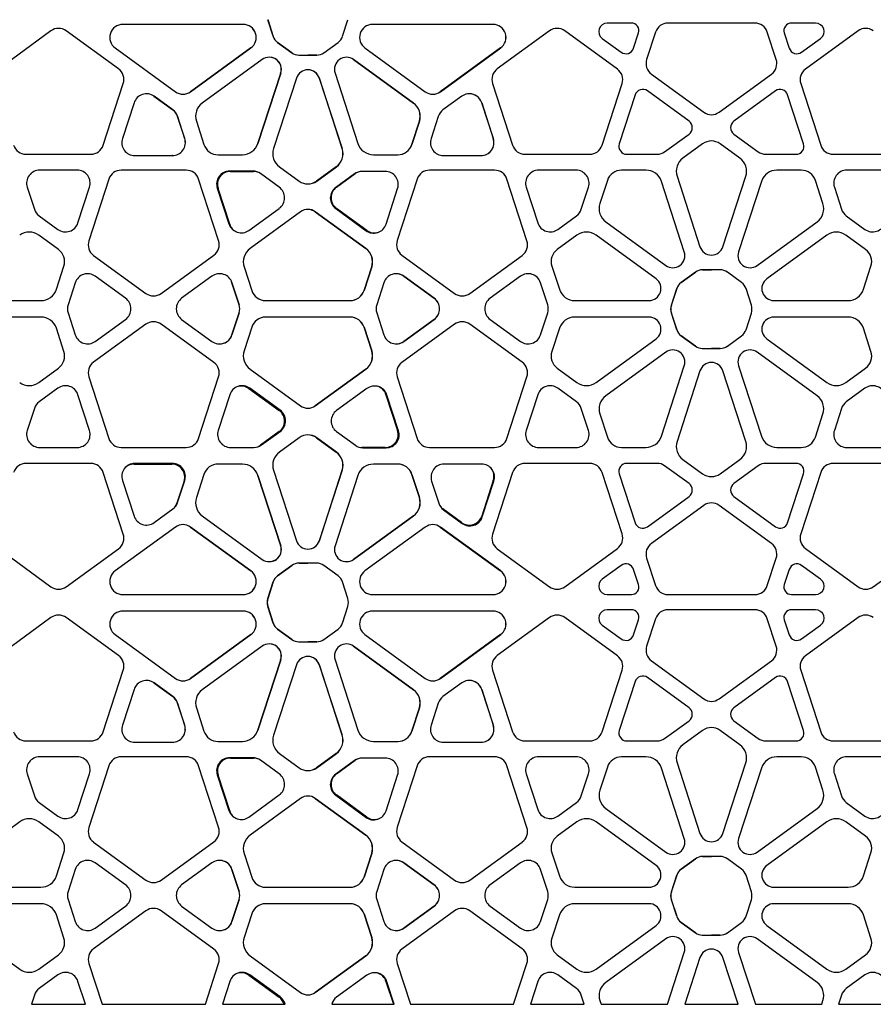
# Model space of a CAD drawing. Header units: millimetres. Extents: x -217 to 5933, y 23 to 4888.
# Tile 4 of 40: x 888 to 1476, y 2752 to 3430. Entities that reach past the tile are written whole.
import ezdxf

# ---------------------------------------------------------------- set-up
doc = ezdxf.new("R2010")
doc.units = ezdxf.units.MM
doc.header["$LTSCALE"] = 15

msp = doc.modelspace()

# ---------------------------------------------------------------- linework, layer by layer
for p, q in [((1041.89, 3426.87), (958.86, 3426.87)), ((1058.73, 3430.28), (1062.51, 3418.63)), ((1062.56, 3418.64), (1058.84, 3430.1)), ((1110.29, 3418.64), (1114.01, 3430.1)), ((1214.05, 3426.87), (1131.02, 3426.87)), ((1309.38, 3427.75), (1292.7, 3427.75)), ((1394.5, 3427.75), (1334.59, 3427.75)), ((1436.39, 3427.75), (1419.71, 3427.75)), ((909.34, 3422.4), (873.11, 3396.08)), ((955.91, 3396.23), (919.88, 3422.4)), ((1252.97, 3422.4), (1216.94, 3396.23)), ((1299.74, 3396.08), (1263.51, 3422.4)), ((1310.94, 3410.48), (1314.34, 3420.94)), ((1326.06, 3421.56), (1319.91, 3402.64)), ((1409.18, 3402.64), (1403.03, 3421.56)), ((1414.76, 3420.94), (1418.15, 3410.48)), ((1465.58, 3422.4), (1429.35, 3396.08)), ((1065.54, 3414.46), (1075.4, 3407.3)), ((1075.46, 3407.3), (1065.6, 3414.46)), ((1097.39, 3407.3), (1107.25, 3414.46)), ((1289.28, 3417.23), (1302.39, 3407.7)), ((1426.7, 3407.7), (1439.81, 3417.23)), ((953.59, 3410.64), (995.17, 3380.43)), ((1047.1, 3410.64), (1005.51, 3380.43)), ((1005.57, 3380.43), (1047.16, 3410.64)), ((1080.31, 3405.71), (1092.49, 3405.71)), ((1092.54, 3405.71), (1086.43, 3405.71)), ((1125.75, 3410.64), (1167.34, 3380.43)), ((1219.26, 3410.64), (1177.68, 3380.43)), ((1177.74, 3380.43), (1219.32, 3410.64)), ((1054.97, 3402.65), (1013.64, 3372.63)), ((1117.88, 3402.65), (1159.21, 3372.63)), ((1159.27, 3372.63), (1117.94, 3402.65)), ((1067.68, 3393.38), (1051.89, 3344.8)), ((1051.95, 3344.8), (1067.74, 3393.38)), ((1105.17, 3393.38), (1120.96, 3344.8)), ((1323.17, 3392.61), (1359.27, 3366.38)), ((1369.82, 3366.38), (1405.92, 3392.61)), ((945.33, 3343.61), (959.17, 3386.2)), ((1078.56, 3389.86), (1062.78, 3341.28)), ((1094.29, 3389.86), (1110.07, 3341.28)), ((1110.13, 3341.28), (1094.35, 3389.86)), ((1213.68, 3386.2), (1227.52, 3343.61)), ((1289.21, 3343.61), (1303, 3386.05)), ((1426.09, 3386.05), (1439.88, 3343.61)), ((979.94, 3377.64), (980.38, 3377.34)), ((1312.01, 3378.33), (1301.04, 3344.56)), ((1349.14, 3360.19), (1320.42, 3381.06)), ((1408.67, 3381.06), (1379.95, 3360.19)), ((1428.05, 3344.56), (1417.08, 3378.33)), ((966.64, 3372.85), (958.65, 3348.28)), ((980.38, 3377.34), (993.31, 3367.95)), ((993.37, 3367.95), (980.44, 3377.34)), ((1192.47, 3377.34), (1179.54, 3367.95)), ((1206.21, 3372.85), (1214.2, 3348.28)), ((1214.26, 3348.28), (1206.27, 3372.85)), ((996.34, 3364.07), (996.56, 3363.47)), ((996.56, 3363.47), (1001.5, 3348.28)), ((1001.56, 3348.28), (996.63, 3363.47)), ((1009.58, 3360.12), (1014.75, 3344.19)), ((1163.27, 3360.12), (1158.1, 3344.19)), ((1158.16, 3344.19), (1163.33, 3360.12)), ((1176.29, 3363.47), (1171.35, 3348.28)), ((1332.31, 3339.13), (1349.14, 3351.35)), ((1379.95, 3351.35), (1396.78, 3339.13)), ((1358.49, 3344.6), (1344.93, 3334.75)), ((1384.16, 3334.75), (1370.6, 3344.6)), ((892.17, 3337.41), (936.8, 3337.41)), ((1024.56, 3337.06), (1041.31, 3337.06)), ((1131.6, 3337.06), (1148.35, 3337.06)), ((1236.05, 3337.41), (1280.68, 3337.41)), ((1306.23, 3337.41), (1327.04, 3337.41)), ((1402.05, 3337.41), (1422.86, 3337.41)), ((1448.41, 3337.41), (1493.04, 3337.41)), ((967.18, 3336.53), (993.03, 3336.53)), ((993.22, 3336.53), (992.97, 3336.53)), ((1179.88, 3336.53), (1205.73, 3336.53)), ((927.41, 3326.45), (901.56, 3326.45)), ((1002.58, 3326.45), (957.79, 3326.45)), ((1048.5, 3325.78), (1032.52, 3325.78)), ((1033.09, 3325.58), (1049.06, 3325.58)), ((1066.69, 3314.68), (1053.77, 3324.07)), ((1066.84, 3328.77), (1080.4, 3318.92)), ((1106.01, 3328.77), (1092.45, 3318.92)), ((1092.51, 3318.92), (1106.07, 3328.77)), ((1118.51, 3323.86), (1105.59, 3314.47)), ((1106.16, 3314.68), (1119.08, 3324.07)), ((1139.76, 3325.58), (1123.79, 3325.58)), ((1215.06, 3326.45), (1170.27, 3326.45)), ((1271.29, 3326.45), (1245.44, 3326.45)), ((1319.4, 3326.45), (1302.65, 3326.45)), ((1426.44, 3326.45), (1409.69, 3326.45)), ((1483.65, 3326.45), (1457.8, 3326.45)), ((949.26, 3320.26), (935.47, 3277.81)), ((1024.87, 3277.91), (1011.11, 3320.26)), ((1161.74, 3320.26), (1147.98, 3277.91)), ((1237.38, 3277.81), (1223.59, 3320.26)), ((1292.84, 3319.33), (1287.67, 3303.4)), ((1345.83, 3270.14), (1330.04, 3318.72)), ((1340.87, 3322.24), (1356.65, 3273.66)), ((1372.44, 3273.66), (1388.22, 3322.24)), ((1399.05, 3318.72), (1383.26, 3270.14)), ((1441.42, 3303.4), (1436.25, 3319.33)), ((893.03, 3314.71), (897.97, 3299.52)), ((927.95, 3290.13), (935.94, 3314.71)), ((1023.99, 3314.04), (1031.98, 3289.46)), ((1032.55, 3289.25), (1024.56, 3313.83)), ((1140.3, 3289.25), (1148.29, 3313.83)), ((1236.91, 3314.71), (1244.9, 3290.13)), ((1274.88, 3299.52), (1279.82, 3314.71)), ((1449.27, 3314.71), (1454.21, 3299.52)), ((1045.78, 3284.97), (1066.69, 3300.16)), ((1081.44, 3297.8), (1046.56, 3272.46)), ((1091.41, 3297.8), (1126.29, 3272.46)), ((1126.35, 3272.46), (1091.48, 3297.8)), ((1105.59, 3299.96), (1126.5, 3284.77)), ((1127.07, 3284.97), (1106.16, 3300.16)), ((901.22, 3295.03), (914.15, 3285.65)), ((1258.7, 3285.65), (1271.63, 3295.03)), ((1291.73, 3290.89), (1333.06, 3260.86)), ((1396.03, 3260.86), (1437.36, 3290.89)), ((1457.46, 3295.03), (1470.39, 3285.65)), ((914.52, 3271.83), (900.97, 3281.68)), ((1271.88, 3281.68), (1258.33, 3271.83)), ((1326.37, 3251.65), (1285.04, 3281.68)), ((1444.05, 3281.68), (1402.72, 3251.65)), ((1470.76, 3271.83), (1457.21, 3281.68)), ((938.73, 3267.78), (974.83, 3241.55)), ((985.38, 3241.55), (1021.61, 3267.88)), ((1151.24, 3267.88), (1187.47, 3241.55)), ((1198.02, 3241.55), (1234.12, 3267.78)), ((913.09, 3244.38), (918.26, 3260.31)), ((1042.45, 3259.81), (1047.71, 3243.64)), ((1130.4, 3259.81), (1125.14, 3243.64)), ((1125.2, 3243.64), (1130.46, 3259.81)), ((1254.59, 3260.31), (1259.76, 3244.38)), ((1353.52, 3256.25), (1343.66, 3249.09)), ((1343.71, 3249.09), (1353.57, 3256.26)), ((1370.61, 3257.85), (1358.43, 3257.85)), ((1358.48, 3257.85), (1364.55, 3257.85)), ((1385.38, 3249.09), (1375.52, 3256.26)), ((1469.33, 3244.38), (1474.5, 3260.31)), ((926.08, 3248.91), (921.15, 3233.72)), ((960.8, 3238.21), (939.89, 3253.4)), ((1020.33, 3253.4), (999.42, 3238.21)), ((1033.65, 3249.96), (1034.07, 3248.91)), ((1034.07, 3248.91), (1039.01, 3233.72)), ((1039.07, 3233.72), (1034.13, 3248.91)), ((1138.78, 3248.91), (1133.84, 3233.72)), ((1152.52, 3253.4), (1173.43, 3238.21)), ((1173.49, 3238.21), (1152.58, 3253.4)), ((1232.96, 3253.4), (1212.05, 3238.21)), ((1251.7, 3233.72), (1246.77, 3248.91)), ((1340.63, 3244.92), (1336.85, 3233.28)), ((1336.96, 3233.45), (1340.68, 3244.92)), ((1392.13, 3233.45), (1388.41, 3244.92)), ((851.36, 3236.64), (902.44, 3236.64)), ((1057.34, 3236.64), (1115.57, 3236.64)), ((1270.41, 3236.64), (1321.49, 3236.64)), ((1407.6, 3236.64), (1458.68, 3236.64)), ((902.44, 3225.26), (851.36, 3225.26)), ((921.15, 3228.18), (926.08, 3212.99)), ((939.89, 3208.5), (960.8, 3223.69)), ((999.42, 3223.69), (1020.33, 3208.5)), ((1039.01, 3228.18), (1034.07, 3212.99)), ((1034.13, 3212.99), (1039.07, 3228.18)), ((1115.57, 3225.26), (1057.34, 3225.26)), ((1133.84, 3228.18), (1138.78, 3212.99)), ((1173.43, 3223.69), (1152.52, 3208.5)), ((1152.58, 3208.5), (1173.49, 3223.69)), ((1212.05, 3223.69), (1232.96, 3208.5)), ((1246.77, 3212.99), (1251.7, 3228.18)), ((1321.49, 3225.26), (1270.41, 3225.26)), ((1336.85, 3228.22), (1340.63, 3216.58)), ((1340.68, 3216.58), (1336.96, 3228.05)), ((1388.41, 3216.58), (1392.13, 3228.05)), ((1458.68, 3225.26), (1407.6, 3225.26)), ((918.26, 3201.59), (913.09, 3217.53)), ((974.83, 3220.35), (938.73, 3194.12)), ((1021.61, 3194.03), (985.38, 3220.35)), ((1047.71, 3218.26), (1042.45, 3202.09)), ((1125.14, 3218.26), (1130.4, 3202.09)), ((1130.46, 3202.09), (1125.2, 3218.26)), ((1187.47, 3220.35), (1151.24, 3194.03)), ((1234.12, 3194.12), (1198.02, 3220.35)), ((1259.76, 3217.53), (1254.59, 3201.59)), ((1474.5, 3201.59), (1469.33, 3217.53)), ((1285.04, 3180.22), (1326.37, 3210.25)), ((1343.66, 3212.41), (1353.52, 3205.25)), ((1353.57, 3205.24), (1343.72, 3212.41)), ((1375.52, 3205.24), (1385.38, 3212.41)), ((1402.72, 3210.25), (1444.05, 3180.22)), ((1358.43, 3203.65), (1370.61, 3203.65)), ((1370.66, 3203.65), (1364.55, 3203.65)), ((1333.06, 3201.04), (1291.73, 3171.01)), ((1437.36, 3171.01), (1396.03, 3201.04)), ((900.97, 3180.22), (914.52, 3190.07)), ((1046.56, 3189.44), (1081.44, 3164.1)), ((1126.29, 3189.44), (1091.41, 3164.1)), ((1091.48, 3164.1), (1126.35, 3189.44)), ((1258.33, 3190.07), (1271.88, 3180.22)), ((1330.04, 3143.18), (1345.83, 3191.76)), ((1356.65, 3188.24), (1340.87, 3139.66)), ((1388.22, 3139.66), (1372.44, 3188.24)), ((1383.26, 3191.76), (1399.05, 3143.18)), ((1457.21, 3180.22), (1470.76, 3190.07)), ((935.47, 3184.09), (949.26, 3141.65)), ((1011.11, 3141.65), (1024.87, 3183.99)), ((1147.98, 3183.99), (1161.74, 3141.65)), ((1223.59, 3141.65), (1237.38, 3184.09)), ((914.15, 3176.26), (901.22, 3166.87)), ((1045.72, 3176.05), (1066.63, 3160.86)), ((1067.32, 3161.06), (1046.41, 3176.25)), ((1127.13, 3176.05), (1106.22, 3160.86)), ((1271.63, 3166.87), (1258.7, 3176.26)), ((1470.39, 3176.26), (1457.46, 3166.87)), ((935.94, 3147.19), (927.95, 3171.77)), ((1032.61, 3171.77), (1024.62, 3147.19)), ((1140.24, 3171.77), (1148.23, 3147.19)), ((1148.92, 3146.98), (1140.93, 3171.56)), ((1244.9, 3171.77), (1236.91, 3147.19)), ((897.97, 3162.38), (893.03, 3147.19)), ((1279.82, 3147.19), (1274.88, 3162.38)), ((1454.21, 3162.38), (1449.27, 3147.19)), ((1287.67, 3158.5), (1292.84, 3142.57)), ((1436.25, 3142.57), (1441.42, 3158.5)), ((1066.63, 3146.34), (1053.71, 3136.95)), ((1054.4, 3137.16), (1067.32, 3146.55)), ((1080.4, 3142.1), (1066.84, 3132.25)), ((1092.45, 3142.1), (1106.01, 3132.25)), ((1106.07, 3132.25), (1092.51, 3142.1)), ((1106.22, 3146.34), (1119.14, 3136.95)), ((901.56, 3135.45), (927.41, 3135.45)), ((957.79, 3135.45), (1002.58, 3135.45)), ((1033.15, 3135.45), (1049.12, 3135.45)), ((1139.7, 3135.45), (1123.73, 3135.45)), ((1124.42, 3135.24), (1140.39, 3135.24)), ((1170.27, 3135.45), (1215.06, 3135.45)), ((1245.44, 3135.45), (1271.29, 3135.45)), ((1302.65, 3135.45), (1319.4, 3135.45)), ((1409.69, 3135.45), (1426.44, 3135.45)), ((1457.8, 3135.45), (1483.65, 3135.45)), ((1344.93, 3127.15), (1358.49, 3117.3)), ((1370.6, 3117.3), (1384.16, 3127.15)), ((936.8, 3124.49), (892.17, 3124.49)), ((966.74, 3123.95), (992.58, 3123.95)), ((993.03, 3124.49), (967.18, 3124.49)), ((1041.31, 3123.96), (1024.56, 3123.96)), ((1148.35, 3123.96), (1131.6, 3123.96)), ((1206.11, 3123.95), (1180.27, 3123.95)), ((1280.68, 3124.49), (1236.05, 3124.49)), ((1327.04, 3124.49), (1306.23, 3124.49)), ((1349.14, 3110.55), (1332.31, 3122.78)), ((1396.78, 3122.78), (1379.95, 3110.55)), ((1422.86, 3124.49), (1402.05, 3124.49)), ((1493.04, 3124.49), (1448.41, 3124.49)), ((959.17, 3075.7), (945.33, 3118.29)), ((1014.75, 3116.83), (1009.58, 3100.9)), ((1051.89, 3116.22), (1067.68, 3067.64)), ((1067.74, 3067.64), (1051.95, 3116.22)), ((1062.78, 3119.74), (1078.56, 3071.16)), ((1110.07, 3119.74), (1094.29, 3071.16)), ((1094.35, 3071.16), (1110.13, 3119.74)), ((1120.96, 3116.22), (1105.17, 3067.64)), ((1158.1, 3116.83), (1163.27, 3100.9)), ((1163.33, 3100.9), (1158.16, 3116.83)), ((1227.52, 3118.29), (1213.68, 3075.7)), ((1303, 3075.85), (1289.21, 3118.29)), ((1301.04, 3117.34), (1312.01, 3083.57)), ((1417.08, 3083.57), (1428.05, 3117.34)), ((1439.88, 3118.29), (1426.09, 3075.85)), ((958.65, 3112.75), (966.64, 3088.17)), ((1001.11, 3112.21), (996.18, 3097.02)), ((996.63, 3097.55), (1001.56, 3112.75)), ((1171.74, 3112.21), (1176.67, 3097.02)), ((1214.2, 3112.75), (1206.21, 3088.17)), ((1206.66, 3087.63), (1214.65, 3112.21)), ((1320.42, 3080.84), (1349.14, 3101.71)), ((1379.95, 3101.71), (1408.67, 3080.84)), ((980.44, 3083.68), (993.37, 3093.07)), ((1192.41, 3083.68), (1179.48, 3093.07)), ((1359.27, 3095.53), (1323.17, 3069.3)), ((1405.92, 3069.3), (1369.82, 3095.53)), ((1013.64, 3088.39), (1054.97, 3058.37)), ((1159.21, 3088.39), (1117.88, 3058.37)), ((1117.94, 3058.37), (1159.27, 3088.39)), ((1179.93, 3092.53), (1192.86, 3083.15)), ((995.17, 3080.59), (953.59, 3050.38)), ((1005.51, 3080.59), (1047.1, 3050.38)), ((1047.16, 3050.38), (1005.57, 3080.59)), ((1167.34, 3080.59), (1125.75, 3050.38)), ((1177.68, 3080.59), (1219.26, 3050.38)), ((1219.32, 3050.38), (1177.74, 3080.59)), ((873.11, 3065.82), (909.34, 3039.5)), ((919.88, 3039.5), (955.91, 3065.67)), ((1216.94, 3065.67), (1252.97, 3039.5)), ((1263.51, 3039.5), (1299.74, 3065.82)), ((1429.35, 3065.82), (1465.58, 3039.5)), ((1476.12, 3039.5), (1512.15, 3065.67)), ((1319.91, 3059.27), (1326.06, 3040.35)), ((1403.03, 3040.35), (1409.18, 3059.27)), ((1075.4, 3054.19), (1065.54, 3047.03)), ((1065.59, 3047.03), (1075.46, 3054.2)), ((1092.49, 3055.79), (1080.31, 3055.79)), ((1080.36, 3055.79), (1086.43, 3055.79)), ((1107.26, 3047.03), (1097.39, 3054.2)), ((1302.39, 3054.2), (1289.28, 3044.67)), ((1439.81, 3044.67), (1426.7, 3054.2)), ((1314.34, 3040.97), (1310.94, 3051.42)), ((1418.15, 3051.42), (1414.76, 3040.97)), ((1062.51, 3042.86), (1058.73, 3031.22)), ((1058.84, 3031.39), (1062.56, 3042.86)), ((1114.01, 3031.39), (1110.29, 3042.86)), ((958.86, 3034.15), (1041.89, 3034.15)), ((1131.02, 3034.15), (1214.05, 3034.15)), ((1292.7, 3034.15), (1309.38, 3034.15)), ((1334.59, 3034.15), (1394.5, 3034.15)), ((1419.71, 3034.15), (1436.39, 3034.15)), ((1058.73, 3026.16), (1062.51, 3014.52)), ((1062.56, 3014.52), (1058.84, 3025.99)), ((1110.29, 3014.52), (1114.01, 3025.99)), ((909.34, 3018.29), (873.11, 2991.97)), ((955.91, 2992.12), (919.88, 3018.29)), ((1041.89, 3022.76), (958.86, 3022.76)), ((1214.05, 3022.76), (1131.02, 3022.76)), ((1252.97, 3018.29), (1216.94, 2992.12)), ((1299.74, 2991.97), (1263.51, 3018.29)), ((1309.38, 3023.64), (1292.7, 3023.64)), ((1394.5, 3023.64), (1334.59, 3023.64)), ((1436.39, 3023.64), (1419.71, 3023.64)), ((1465.58, 3018.29), (1429.35, 2991.97)), ((1289.28, 3013.11), (1302.39, 3003.59)), ((1310.94, 3006.37), (1314.34, 3016.82)), ((1326.06, 3017.44), (1319.91, 2998.52)), ((1409.18, 2998.52), (1403.03, 3017.44)), ((1414.76, 3016.82), (1418.15, 3006.37)), ((1426.7, 3003.59), (1439.81, 3013.11)), ((953.59, 3006.53), (995.17, 2976.32)), ((1047.1, 3006.53), (1005.51, 2976.32)), ((1005.57, 2976.32), (1047.16, 3006.53)), ((1065.54, 3010.35), (1075.4, 3003.19)), ((1075.46, 3003.18), (1065.6, 3010.35)), ((1097.39, 3003.18), (1107.25, 3010.35)), ((1125.75, 3006.53), (1167.34, 2976.32)), ((1219.26, 3006.53), (1177.68, 2976.32)), ((1177.74, 2976.32), (1219.32, 3006.53)), ((1054.97, 2998.54), (1013.64, 2968.52)), ((1080.31, 3001.59), (1092.49, 3001.59)), ((1092.54, 3001.59), (1086.43, 3001.59)), ((1117.88, 2998.54), (1159.21, 2968.52)), ((1159.27, 2968.52), (1117.94, 2998.54)), ((1067.68, 2989.26), (1051.89, 2940.68)), ((1051.95, 2940.68), (1067.74, 2989.26)), ((1078.56, 2985.75), (1062.78, 2937.16)), ((1094.29, 2985.75), (1110.07, 2937.16)), ((1110.13, 2937.16), (1094.35, 2985.75)), ((1105.17, 2989.26), (1120.96, 2940.68)), ((1323.17, 2988.49), (1359.27, 2962.26)), ((1369.82, 2962.26), (1405.92, 2988.49)), ((945.33, 2939.5), (959.17, 2982.09)), ((1213.68, 2982.09), (1227.52, 2939.5)), ((1289.21, 2939.5), (1303, 2981.94)), ((1426.09, 2981.94), (1439.88, 2939.5)), ((980.38, 2973.23), (993.31, 2963.84)), ((993.37, 2963.84), (980.44, 2973.23)), ((1192.47, 2973.23), (1179.54, 2963.84)), ((1312.01, 2974.22), (1301.04, 2940.45)), ((1349.14, 2956.08), (1320.42, 2976.95)), ((1408.67, 2976.95), (1379.95, 2956.08)), ((1428.05, 2940.45), (1417.08, 2974.22)), ((966.64, 2968.74), (958.65, 2944.16)), ((1206.21, 2968.74), (1214.2, 2944.16)), ((1214.26, 2944.16), (1206.27, 2968.74)), ((996.56, 2959.35), (1001.5, 2944.16)), ((1001.56, 2944.16), (996.63, 2959.35)), ((1176.29, 2959.35), (1171.35, 2944.16)), ((1009.58, 2956), (1014.75, 2940.07)), ((1163.27, 2956), (1158.1, 2940.07)), ((1158.16, 2940.07), (1163.33, 2956)), ((1332.31, 2935.01), (1349.14, 2947.24)), ((1379.95, 2947.24), (1396.78, 2935.01)), ((1358.49, 2940.48), (1344.93, 2930.64)), ((1384.16, 2930.64), (1370.6, 2940.48)), ((892.17, 2933.3), (936.8, 2933.3)), ((967.18, 2932.42), (993.03, 2932.42)), ((1024.56, 2932.95), (1041.31, 2932.95)), ((1131.6, 2932.95), (1148.35, 2932.95)), ((1179.88, 2932.42), (1205.73, 2932.42)), ((1236.05, 2933.3), (1280.68, 2933.3)), ((1306.23, 2933.3), (1327.04, 2933.3)), ((1402.05, 2933.3), (1422.86, 2933.3)), ((1448.41, 2933.3), (1493.04, 2933.3)), ((1066.84, 2924.65), (1080.4, 2914.81)), ((1106.01, 2924.65), (1092.45, 2914.81)), ((1092.51, 2914.81), (1106.07, 2924.65)), ((927.41, 2922.34), (901.56, 2922.34)), ((1002.58, 2922.34), (957.79, 2922.34)), ((1048.5, 2921.67), (1032.52, 2921.67)), ((1033.09, 2921.46), (1049.06, 2921.46)), ((1066.69, 2910.57), (1053.77, 2919.95)), ((1118.51, 2919.75), (1105.59, 2910.36)), ((1106.16, 2910.57), (1119.08, 2919.95)), ((1139.76, 2921.46), (1123.79, 2921.46)), ((1215.06, 2922.34), (1170.27, 2922.34)), ((1271.29, 2922.34), (1245.44, 2922.34)), ((1319.4, 2922.34), (1302.65, 2922.34)), ((1340.87, 2918.13), (1356.65, 2869.55)), ((1372.44, 2869.55), (1388.22, 2918.13)), ((1426.44, 2922.34), (1409.69, 2922.34)), ((1483.65, 2922.34), (1457.8, 2922.34)), ((893.03, 2910.6), (897.97, 2895.41)), ((927.95, 2886.02), (935.94, 2910.6)), ((949.26, 2916.14), (935.47, 2873.7)), ((1024.87, 2873.79), (1011.11, 2916.14)), ((1023.99, 2909.92), (1031.98, 2885.34)), ((1032.55, 2885.14), (1024.56, 2909.72)), ((1140.3, 2885.14), (1148.29, 2909.72)), ((1161.74, 2916.14), (1147.98, 2873.79)), ((1237.38, 2873.7), (1223.59, 2916.14)), ((1236.91, 2910.6), (1244.9, 2886.02)), ((1274.88, 2895.41), (1279.82, 2910.6)), ((1292.84, 2915.22), (1287.67, 2899.29)), ((1345.83, 2866.03), (1330.04, 2914.61)), ((1399.05, 2914.61), (1383.26, 2866.03)), ((1441.42, 2899.29), (1436.25, 2915.22)), ((1449.27, 2910.6), (1454.21, 2895.41)), ((901.22, 2890.92), (914.15, 2881.53)), ((1045.78, 2880.86), (1066.69, 2896.05)), ((1081.44, 2893.69), (1046.56, 2868.35)), ((1091.41, 2893.69), (1126.29, 2868.35)), ((1126.35, 2868.35), (1091.48, 2893.69)), ((1105.59, 2895.84), (1126.5, 2880.65)), ((1127.07, 2880.86), (1106.16, 2896.05)), ((1258.7, 2881.53), (1271.63, 2890.92)), ((1457.46, 2890.92), (1470.39, 2881.53)), ((1291.73, 2886.78), (1333.06, 2856.75)), ((1396.03, 2856.75), (1437.36, 2886.78)), ((887.81, 2877.57), (846.48, 2847.54)), ((914.52, 2867.72), (900.97, 2877.57)), ((1271.88, 2877.57), (1258.33, 2867.72)), ((1326.37, 2847.54), (1285.04, 2877.57)), ((1444.05, 2877.57), (1402.72, 2847.54)), ((1470.76, 2867.72), (1457.21, 2877.57)), ((938.73, 2863.67), (974.83, 2837.44)), ((985.38, 2837.44), (1021.61, 2863.76)), ((1151.24, 2863.76), (1187.47, 2837.44)), ((1198.02, 2837.44), (1234.12, 2863.67)), ((913.09, 2840.26), (918.26, 2856.19)), ((1042.45, 2855.7), (1047.71, 2839.53)), ((1130.4, 2855.7), (1125.14, 2839.53)), ((1125.2, 2839.53), (1130.46, 2855.7)), ((1254.59, 2856.19), (1259.76, 2840.26)), ((1469.33, 2840.26), (1474.5, 2856.19)), ((960.8, 2834.1), (939.89, 2849.29)), ((1020.33, 2849.29), (999.42, 2834.1)), ((1152.52, 2849.29), (1173.43, 2834.1)), ((1173.49, 2834.1), (1152.58, 2849.29)), ((1232.96, 2849.29), (1212.05, 2834.1)), ((1353.52, 2852.14), (1343.66, 2844.98)), ((1343.71, 2844.98), (1353.57, 2852.14)), ((1370.61, 2853.73), (1358.43, 2853.73)), ((1358.48, 2853.73), (1364.55, 2853.73)), ((1385.38, 2844.98), (1375.52, 2852.14)), ((926.08, 2844.8), (921.15, 2829.61)), ((1034.07, 2844.8), (1039.01, 2829.61)), ((1039.07, 2829.61), (1034.13, 2844.8)), ((1138.78, 2844.8), (1133.84, 2829.61)), ((1251.7, 2829.61), (1246.77, 2844.8)), ((1340.63, 2840.81), (1336.85, 2829.16)), ((1336.96, 2829.34), (1340.68, 2840.81)), ((1392.13, 2829.34), (1388.41, 2840.81)), ((851.36, 2832.53), (902.44, 2832.53)), ((1057.34, 2832.53), (1115.57, 2832.53)), ((1270.41, 2832.53), (1321.49, 2832.53)), ((1407.6, 2832.53), (1458.68, 2832.53)), ((921.15, 2824.07), (926.08, 2808.88)), ((1039.01, 2824.07), (1034.07, 2808.88)), ((1034.13, 2808.88), (1039.07, 2824.07)), ((1133.84, 2824.07), (1138.78, 2808.88)), ((1246.77, 2808.88), (1251.7, 2824.07)), ((1336.85, 2824.11), (1340.63, 2812.47)), ((1340.68, 2812.47), (1336.96, 2823.94)), ((1388.41, 2812.47), (1392.13, 2823.94)), ((902.44, 2821.15), (851.36, 2821.15)), ((974.83, 2816.23), (938.73, 2790)), ((939.89, 2804.39), (960.8, 2819.58)), ((1021.61, 2789.91), (985.38, 2816.23)), ((999.42, 2819.58), (1020.33, 2804.39)), ((1115.57, 2821.15), (1057.34, 2821.15)), ((1187.47, 2816.23), (1151.24, 2789.91)), ((1173.43, 2819.58), (1152.52, 2804.39)), ((1152.58, 2804.39), (1173.49, 2819.58)), ((1234.12, 2790), (1198.02, 2816.23)), ((1212.05, 2819.58), (1232.96, 2804.39)), ((1321.49, 2821.15), (1270.41, 2821.15)), ((1458.68, 2821.15), (1407.6, 2821.15)), ((918.26, 2797.48), (913.09, 2813.41)), ((1047.71, 2814.15), (1042.45, 2797.98)), ((1125.14, 2814.15), (1130.4, 2797.98)), ((1130.46, 2797.98), (1125.2, 2814.15)), ((1259.76, 2813.41), (1254.59, 2797.48)), ((1343.66, 2808.29), (1353.52, 2801.14)), ((1353.57, 2801.13), (1343.72, 2808.3)), ((1375.52, 2801.13), (1385.38, 2808.3)), ((1474.5, 2797.48), (1469.33, 2813.41)), ((846.48, 2806.14), (887.81, 2776.11)), ((1285.04, 2776.11), (1326.37, 2806.14)), ((1402.72, 2806.14), (1444.05, 2776.11)), ((1333.06, 2796.92), (1291.73, 2766.9)), ((1358.43, 2799.54), (1370.61, 2799.54)), ((1370.66, 2799.54), (1364.55, 2799.54)), ((1437.36, 2766.9), (1396.03, 2796.92)), ((1334.2, 2751.87), (1345.83, 2787.65)), ((1383.26, 2787.65), (1394.89, 2751.87)), ((900.97, 2776.11), (914.52, 2785.96)), ((1046.56, 2785.33), (1081.44, 2759.99)), ((1126.29, 2785.33), (1091.41, 2759.99)), ((1091.48, 2759.99), (1126.35, 2785.33)), ((1258.33, 2785.96), (1271.88, 2776.11)), ((1356.65, 2784.13), (1346.17, 2751.87)), ((1382.92, 2751.87), (1372.44, 2784.13)), ((1457.21, 2776.11), (1470.76, 2785.96)), ((935.47, 2779.97), (944.6, 2751.87)), ((1015.77, 2751.87), (1024.87, 2779.88)), ((1147.98, 2779.88), (1157.08, 2751.87)), ((1228.25, 2751.87), (1237.38, 2779.97)), ((914.15, 2772.14), (901.22, 2762.75)), ((933.08, 2751.87), (927.95, 2767.66)), ((1032.61, 2767.66), (1027.48, 2751.87)), ((1045.72, 2771.94), (1066.63, 2756.75)), ((1067.32, 2756.95), (1046.41, 2772.14)), ((1127.13, 2771.94), (1106.22, 2756.75)), ((1140.24, 2767.66), (1145.37, 2751.87)), ((1146, 2751.87), (1140.93, 2767.45)), ((1244.9, 2767.66), (1239.77, 2751.87)), ((1271.63, 2762.75), (1258.7, 2772.14)), ((1470.39, 2772.14), (1457.46, 2762.75)), ((897.97, 2758.27), (895.89, 2751.87)), ((1276.96, 2751.87), (1274.88, 2758.27)), ((1287.67, 2754.39), (1288.49, 2751.87)), ((1440.6, 2751.87), (1441.42, 2754.39)), ((1454.21, 2758.27), (1452.13, 2751.87)), ((895.89, 2751.87), (933.08, 2751.87)), ((944.6, 2751.87), (1015.77, 2751.87)), ((1027.48, 2751.87), (1070.75, 2751.87)), ((1102.84, 2751.87), (1146, 2751.87)), ((1157.08, 2751.87), (1228.25, 2751.87)), ((1239.77, 2751.87), (1276.96, 2751.87)), ((1288.49, 2751.87), (1334.2, 2751.87)), ((1346.17, 2751.87), (1382.92, 2751.87)), ((1394.89, 2751.87), (1440.6, 2751.87)), ((1452.13, 2751.87), (1489.32, 2751.87))]:
    msp.add_line(p, q)
at = {"flags": 128}
msp.add_lwpolyline([(1001.5, 3348.28), (1001.89, 3346.44), (1001.93, 3345)], dxfattribs=at)
for centre, radius, start, end in [((958.86, 3417.9), 8.97, 90, 234), ((1041.83, 3417.9), 8.97, 306, 90), ((1041.89, 3417.9), 8.97, 306, 90), ((1131.02, 3417.9), 8.97, 90, 234), ((1213.99, 3417.9), 8.97, 306, 90), ((1214.05, 3417.9), 8.97, 306, 90), ((1292.7, 3421.94), 5.82, 90, 234), ((1309.38, 3422.55), 5.21, 342, 90), ((1334.59, 3418.78), 8.97, 90, 162), ((1394.5, 3418.78), 8.97, 18, 90), ((1419.71, 3422.55), 5.21, 90, 198), ((1436.39, 3421.94), 5.82, 306, 90), ((914.61, 3415.15), 8.97, 54, 126), ((1070.44, 3421.21), 8.34, 197.988, 234.00746), ((1102.35, 3421.21), 8.34, 305.99254, 342.01672), ((1258.24, 3415.15), 8.97, 54, 126), ((1470.85, 3415.15), 8.97, 54, 126), ((1080.31, 3414.05), 8.34, 233.98892, 270), ((1080.36, 3414.05), 8.34, 234.0316, 268.59252), ((1092.49, 3414.05), 8.34, 270, 305.9684), ((1305.65, 3412.2), 5.56, 234, 342), ((1423.44, 3412.2), 5.56, 198, 306), ((1059.85, 3395.94), 8.3, 342, 126), ((1059.78, 3395.94), 8.3, 342, 89.79157), ((1113.07, 3395.94), 8.3, 54, 198), ((1113.01, 3395.94), 8.3, 54, 89.7917), ((1328.44, 3399.86), 8.97, 162, 234), ((1400.65, 3399.86), 8.97, 306, 18), ((950.63, 3388.97), 8.97, 342, 54), ((1086.46, 3387.29), 8.3, 18, 162), ((1086.39, 3387.29), 8.3, 18, 89.79167), ((1222.22, 3388.97), 8.97, 126, 198), ((1294.47, 3388.82), 8.97, 342, 54), ((1434.62, 3388.82), 8.97, 126, 198), ((975.17, 3370.08), 8.97, 54, 162), ((1000.37, 3387.59), 8.85, 234, 306), ((1000.31, 3387.59), 8.85, 270.19555, 306), ((1172.54, 3387.59), 8.85, 234, 306), ((1172.48, 3387.59), 8.85, 270.16486, 306), ((1197.74, 3370.08), 8.97, 18, 126), ((1197.68, 3370.08), 8.97, 18, 89.80717), ((1317.21, 3376.64), 5.46, 54, 162), ((1411.88, 3376.64), 5.46, 18, 126), ((1020.22, 3363.57), 11.19, 126, 198), ((1152.63, 3363.57), 11.19, 342, 54), ((1152.69, 3363.57), 11.19, 342, 54), ((988.03, 3360.69), 8.97, 34.59013, 54), ((988.09, 3360.69), 8.97, 18, 54), ((1184.82, 3360.69), 8.97, 126, 162), ((1364.55, 3373.63), 8.97, 234, 306), ((1345.93, 3355.77), 5.46, 306, 54), ((1383.16, 3355.77), 5.46, 126, 234), ((967.18, 3345.5), 8.97, 162, 270), ((993.03, 3345.5), 8.97, 270, 18), ((1024.56, 3347.37), 10.31, 198, 270), ((1041.25, 3348.25), 11.19, 270, 342), ((1041.31, 3348.25), 11.19, 270, 342), ((1131.6, 3348.25), 11.19, 198, 270), ((1148.29, 3347.37), 10.31, 270, 342), ((1148.35, 3347.37), 10.31, 270, 342), ((1179.88, 3345.5), 8.97, 162, 270), ((1205.67, 3345.5), 8.97, 270, 18), ((1205.73, 3345.5), 8.97, 270, 18), ((1306.23, 3342.87), 5.46, 162, 270), ((1364.55, 3336.26), 10.31, 54, 126), ((1422.86, 3342.87), 5.46, 270, 18), ((892.17, 3346.38), 8.97, 198, 270), ((936.8, 3346.38), 8.97, 270, 342), ((1073.42, 3337.82), 11.19, 162, 234), ((1099.43, 3337.82), 11.19, 306, 18), ((1099.49, 3337.82), 11.19, 306, 18), ((1236.05, 3346.38), 8.97, 198, 270), ((1280.68, 3346.38), 8.97, 270, 342), ((1327.04, 3346.38), 8.97, 270, 306), ((1402.05, 3346.38), 8.97, 234, 270), ((1448.41, 3346.38), 8.97, 198, 270), ((1351.51, 3325.7), 11.19, 126, 198), ((1377.58, 3325.7), 11.19, 342, 54), ((901.56, 3317.48), 8.97, 90, 198), ((927.41, 3317.48), 8.97, 342, 90), ((957.79, 3317.48), 8.97, 90, 162), ((1002.58, 3317.48), 8.97, 18, 90), ((1032.52, 3316.81), 8.97, 90, 198), ((1033.09, 3316.6), 8.97, 90, 198), ((1048.5, 3316.81), 8.97, 54, 90), ((1049.06, 3316.6), 8.97, 72.16179, 90), ((1123.79, 3316.6), 8.97, 90, 126), ((1124.35, 3316.81), 8.97, 111.69889, 126), ((1139.76, 3316.6), 8.97, 342, 90), ((1170.27, 3317.48), 8.97, 90, 162), ((1215.06, 3317.48), 8.97, 18, 90), ((1245.44, 3317.48), 8.97, 90, 198), ((1271.29, 3317.48), 8.97, 342, 90), ((1302.65, 3316.15), 10.31, 90, 162), ((1319.4, 3315.26), 11.19, 18, 90), ((1409.69, 3315.26), 11.19, 90, 162), ((1426.44, 3316.15), 10.31, 18, 90), ((1457.8, 3317.48), 8.97, 90, 198), ((1086.46, 3327.26), 10.31, 234, 306), ((1086.39, 3327.26), 10.31, 270.23394, 306), ((1061.42, 3307.42), 8.97, 306, 54), ((1110.86, 3307.22), 8.97, 126, 234), ((1111.43, 3307.42), 8.97, 126, 234), ((1298.31, 3299.94), 11.19, 162, 234), ((1430.78, 3299.94), 11.19, 306, 18), ((906.5, 3302.29), 8.97, 198, 234), ((1086.46, 3290.89), 8.54, 54, 126), ((1086.39, 3290.89), 8.54, 54, 89.8548), ((1266.35, 3302.29), 8.97, 306, 342), ((1462.74, 3302.29), 8.97, 198, 234), ((919.42, 3292.9), 8.97, 234, 342), ((1040.51, 3292.23), 8.97, 198, 306), ((1253.43, 3292.9), 8.97, 198, 306), ((1475.66, 3292.9), 8.97, 234, 342), ((894.39, 3272.62), 11.19, 54, 126), ((1041.08, 3292.03), 8.97, 198, 248.30107), ((1131.77, 3292.03), 8.97, 234, 342), ((1132.34, 3292.23), 8.97, 234, 287.83821), ((1278.46, 3272.62), 11.19, 54, 126), ((1450.63, 3272.62), 11.19, 54, 126), ((944, 3275.04), 8.97, 162, 234), ((1016.34, 3275.13), 8.97, 306, 18), ((1156.51, 3275.13), 8.97, 162, 234), ((1228.85, 3275.04), 8.97, 306, 18), ((908.46, 3263.49), 10.31, 342, 54), ((1053.21, 3263.31), 11.31, 126, 198), ((1119.64, 3263.31), 11.31, 342, 54), ((1119.7, 3263.31), 11.31, 342, 54), ((1264.39, 3263.49), 10.31, 126, 198), ((1337.93, 3267.58), 8.3, 234, 18), ((1364.55, 3276.22), 8.3, 198, 342), ((1391.16, 3267.58), 8.3, 162, 306), ((1464.7, 3263.49), 10.31, 342, 54), ((1358.43, 3249.5), 8.34, 90, 125.99312), ((1358.48, 3249.5), 8.34, 90, 125.9684), ((1370.61, 3249.5), 8.34, 54.0316, 90), ((934.61, 3246.14), 8.97, 54, 162), ((1025.6, 3246.14), 8.97, 18, 126), ((1147.31, 3246.14), 8.97, 54, 162), ((1147.25, 3246.14), 8.97, 54, 89.79057), ((1238.24, 3246.14), 8.97, 18, 126), ((1321.49, 3244.94), 8.3, 270, 54), ((1348.56, 3242.34), 8.34, 125.98805, 162.00474), ((1380.47, 3242.34), 8.35, 17.99054, 54.01195), ((1407.6, 3244.94), 8.3, 126, 270), ((902.44, 3247.83), 11.19, 270, 342), ((1057.34, 3246.77), 10.13, 198, 270), ((1115.51, 3246.77), 10.13, 270, 342), ((1115.57, 3246.77), 10.13, 270, 342), ((1270.41, 3247.83), 11.19, 198, 270), ((1458.68, 3247.83), 11.19, 270, 342), ((955.52, 3230.95), 8.97, 306, 54), ((980.11, 3248.81), 8.97, 234, 306), ((1004.69, 3230.95), 8.97, 126, 234), ((1168.16, 3230.95), 8.97, 306, 54), ((1168.22, 3230.95), 8.97, 306, 54), ((1192.74, 3248.81), 8.97, 234, 306), ((1217.33, 3230.95), 8.97, 126, 234), ((929.68, 3230.95), 8.97, 162, 198), ((1030.47, 3230.95), 8.97, 342, 18), ((1030.53, 3230.95), 8.97, 342, 18), ((1142.38, 3230.95), 8.97, 162, 198), ((1243.17, 3230.95), 8.97, 342, 18), ((1343.61, 3230.75), 7.22, 159.51311, 200.48689), ((1346.96, 3230.75), 10.36, 164.891, 195.109), ((1382.13, 3230.75), 10.36, 344.891, 15.109), ((902.44, 3214.07), 11.19, 18, 90), ((980.11, 3213.09), 8.97, 54, 126), ((1057.34, 3215.13), 10.13, 90, 162), ((1115.51, 3215.13), 10.13, 18, 90), ((1115.57, 3215.13), 10.13, 18, 90), ((1192.74, 3213.09), 8.97, 54, 126), ((1270.41, 3214.07), 11.19, 90, 162), ((1321.49, 3216.96), 8.3, 306, 90), ((1407.6, 3216.96), 8.3, 90, 234), ((1458.68, 3214.07), 11.19, 18, 90), ((1348.56, 3219.16), 8.34, 197.988, 234.00746), ((1380.47, 3219.16), 8.34, 305.99254, 342.01672), ((934.61, 3215.76), 8.97, 198, 306), ((1025.6, 3215.76), 8.97, 234, 342), ((1025.54, 3215.76), 8.97, 270.24569, 342), ((1147.31, 3215.76), 8.97, 198, 306), ((1147.25, 3215.76), 8.97, 270.21912, 306), ((1238.24, 3215.76), 8.97, 234, 342), ((908.46, 3198.41), 10.31, 306, 18), ((1053.21, 3198.59), 11.31, 162, 234), ((1119.64, 3198.59), 11.31, 306, 18), ((1119.7, 3198.59), 11.31, 306, 18), ((1264.39, 3198.41), 10.31, 162, 234), ((1337.93, 3194.32), 8.3, 342, 126), ((1358.43, 3212), 8.34, 233.98892, 270), ((1358.48, 3212), 8.34, 234.0316, 268.58437), ((1370.61, 3212), 8.34, 270, 305.9684), ((1391.16, 3194.32), 8.3, 54, 198), ((1464.7, 3198.41), 10.31, 306, 18), ((944, 3186.86), 8.97, 126, 198), ((1016.34, 3186.77), 8.97, 342, 54), ((1156.51, 3186.77), 8.97, 126, 198), ((1228.85, 3186.86), 8.97, 342, 54), ((1364.55, 3185.68), 8.3, 18, 162), ((894.39, 3189.28), 11.19, 234, 306), ((919.42, 3169), 8.97, 18, 126), ((1041.14, 3169), 8.97, 54, 162), ((1040.45, 3168.79), 8.97, 54, 104.21666), ((1132.4, 3168.79), 8.97, 18, 126), ((1131.71, 3169), 8.97, 18, 71.18917), ((1253.43, 3169), 8.97, 54, 162), ((1278.46, 3189.28), 11.19, 234, 306), ((1450.63, 3189.28), 11.19, 234, 306), ((1475.66, 3169), 8.97, 18, 126), ((1298.31, 3161.96), 11.19, 126, 198), ((1430.78, 3161.96), 11.19, 342, 54), ((906.5, 3159.61), 8.97, 126, 162), ((1061.36, 3153.6), 8.97, 306, 54), ((1062.05, 3153.8), 8.97, 306, 54), ((1086.46, 3171.01), 8.54, 234, 306), ((1086.39, 3171.01), 8.54, 270.20249, 306), ((1111.49, 3153.6), 8.97, 126, 234), ((1266.35, 3159.61), 8.97, 18, 54), ((1462.74, 3159.61), 8.97, 126, 162), ((901.56, 3144.42), 8.97, 162, 270), ((927.41, 3144.42), 8.97, 270, 18), ((1033.15, 3144.42), 8.97, 162, 270), ((1139.7, 3144.42), 8.97, 270, 18), ((1245.44, 3144.42), 8.97, 162, 270), ((1271.29, 3144.42), 8.97, 270, 18), ((1457.8, 3144.42), 8.97, 162, 270), ((957.79, 3144.42), 8.97, 198, 270), ((1002.58, 3144.42), 8.97, 270, 342), ((1086.46, 3133.76), 10.31, 54, 126), ((1086.39, 3133.76), 10.31, 54, 89.81818), ((1140.39, 3144.21), 8.97, 270, 18), ((1170.27, 3144.42), 8.97, 198, 270), ((1215.06, 3144.42), 8.97, 270, 342), ((1302.65, 3145.76), 10.31, 198, 270), ((1319.4, 3146.64), 11.19, 270, 342), ((1409.69, 3146.64), 11.19, 198, 270), ((1426.44, 3145.76), 10.31, 270, 342), ((1049.12, 3144.42), 8.97, 270, 306), ((1048.43, 3144.21), 8.97, 288.81083, 306), ((1124.42, 3144.21), 8.97, 234, 270), ((1123.73, 3144.42), 8.97, 255.78333, 270), ((1351.51, 3136.2), 11.19, 162, 234), ((1377.58, 3136.2), 11.19, 306, 18), ((1073.42, 3123.2), 11.19, 126, 198), ((1099.43, 3123.2), 11.19, 342, 54), ((1099.49, 3123.2), 11.19, 342, 54), ((892.17, 3115.52), 8.97, 90, 162), ((936.8, 3115.52), 8.97, 18, 90), ((967.18, 3115.52), 8.97, 90, 198), ((966.74, 3114.98), 8.97, 90, 137.76038), ((992.58, 3114.98), 8.97, 342, 90), ((993.03, 3115.52), 8.97, 342, 90), ((1024.56, 3113.65), 10.31, 90, 162), ((1041.25, 3112.77), 11.19, 18, 90), ((1041.31, 3112.77), 11.19, 18, 90), ((1131.6, 3112.77), 11.19, 90, 162), ((1148.29, 3113.65), 10.31, 18, 90), ((1148.35, 3113.65), 10.31, 18, 90), ((1180.27, 3114.98), 8.97, 90, 198), ((1206.11, 3114.98), 8.97, 342, 90), ((1205.67, 3115.52), 8.97, 342, 37.77611), ((1236.05, 3115.52), 8.97, 90, 162), ((1280.68, 3115.52), 8.97, 18, 90), ((1306.23, 3119.03), 5.46, 90, 198), ((1327.04, 3115.52), 8.97, 54, 90), ((1402.05, 3115.52), 8.97, 90, 126), ((1422.86, 3119.03), 5.46, 342, 90), ((1448.41, 3115.52), 8.97, 90, 162), ((1364.55, 3125.64), 10.31, 234, 306), ((1345.93, 3106.13), 5.46, 306, 54), ((1383.16, 3106.13), 5.46, 126, 234), ((1020.22, 3097.45), 11.19, 162, 234), ((1152.63, 3097.45), 11.19, 306, 18), ((1152.69, 3097.45), 11.19, 306, 18), ((988.09, 3100.33), 8.97, 306, 342), ((987.64, 3099.79), 8.97, 322.22384, 342), ((1185.21, 3099.79), 8.97, 198, 234), ((1184.76, 3100.33), 8.97, 222.23949, 234), ((1364.55, 3088.27), 8.97, 54, 126), ((975.17, 3090.94), 8.97, 198, 306), ((1197.68, 3090.94), 8.97, 234, 342), ((1198.13, 3090.4), 8.97, 234, 342), ((1000.37, 3073.43), 8.85, 54, 126), ((1000.31, 3073.43), 8.85, 54, 89.7509), ((1172.54, 3073.43), 8.85, 54, 126), ((1172.48, 3073.43), 8.85, 54, 89.79792), ((1317.21, 3085.26), 5.46, 198, 306), ((1411.88, 3085.26), 5.46, 234, 342), ((950.63, 3072.93), 8.97, 306, 18), ((1222.22, 3072.93), 8.97, 162, 234), ((1294.47, 3073.08), 8.97, 306, 18), ((1434.62, 3073.08), 8.97, 162, 234), ((1059.85, 3065.08), 8.3, 234, 18), ((1059.78, 3065.08), 8.3, 270.22561, 18), ((1086.46, 3073.73), 8.3, 198, 342), ((1086.39, 3073.73), 8.3, 270.22691, 342), ((1113.07, 3065.08), 8.3, 162, 306), ((1328.44, 3062.04), 8.97, 126, 198), ((1400.65, 3062.04), 8.97, 342, 54), ((1080.31, 3047.44), 8.34, 90, 125.99312), ((1080.36, 3047.44), 8.34, 90, 125.9684), ((1092.49, 3047.44), 8.34, 54.0316, 90), ((1113.01, 3065.08), 8.3, 270.22562, 306), ((1305.65, 3049.7), 5.56, 18, 126), ((1423.44, 3049.7), 5.56, 54, 162), ((958.86, 3043.12), 8.97, 126, 270), ((1041.83, 3043.12), 8.97, 270, 54), ((1041.89, 3043.12), 8.97, 270, 54), ((1070.44, 3040.28), 8.34, 125.98805, 162.00474), ((1102.35, 3040.28), 8.35, 17.99054, 54.01195), ((1131.02, 3043.12), 8.97, 126, 270), ((1213.99, 3043.12), 8.97, 270, 54), ((1214.05, 3043.12), 8.97, 270, 54), ((914.61, 3046.76), 8.97, 234, 306), ((1258.24, 3046.76), 8.97, 234, 306), ((1292.7, 3039.97), 5.82, 126, 270), ((1309.38, 3039.36), 5.21, 270, 18), ((1334.59, 3043.12), 8.97, 198, 270), ((1394.5, 3043.12), 8.97, 270, 342), ((1419.71, 3039.36), 5.21, 162, 270), ((1436.39, 3039.97), 5.82, 270, 54), ((1470.85, 3046.76), 8.97, 234, 306), ((1065.49, 3028.69), 7.22, 159.51311, 200.48689), ((1068.84, 3028.69), 10.36, 164.891, 195.109), ((1104.01, 3028.69), 10.36, 344.891, 15.109), ((914.61, 3011.03), 8.97, 54, 126), ((958.86, 3013.79), 8.97, 90, 234), ((1041.83, 3013.79), 8.97, 306, 90), ((1041.89, 3013.79), 8.97, 306, 90), ((1131.02, 3013.79), 8.97, 90, 234), ((1213.99, 3013.79), 8.97, 306, 90), ((1214.05, 3013.79), 8.97, 306, 90), ((1258.24, 3011.03), 8.97, 54, 126), ((1292.7, 3017.82), 5.82, 90, 234), ((1309.38, 3018.43), 5.21, 342, 90), ((1334.59, 3014.67), 8.97, 90, 162), ((1394.5, 3014.67), 8.97, 18, 90), ((1419.71, 3018.43), 5.21, 90, 198), ((1436.39, 3017.82), 5.82, 306, 90), ((1470.85, 3011.03), 8.97, 54, 126), ((1070.44, 3017.1), 8.34, 197.988, 234.00746), ((1070.5, 3017.1), 8.34, 197.98328, 234.00746), ((1102.35, 3017.1), 8.34, 305.99254, 342.01672), ((1305.65, 3008.09), 5.56, 234, 342), ((1423.44, 3008.09), 5.56, 198, 306), ((1059.85, 2991.83), 8.3, 342, 126), ((1059.78, 2991.83), 8.3, 342, 89.79157), ((1080.31, 3009.94), 8.34, 233.98892, 270), ((1080.36, 3009.94), 8.34, 234.0316, 268.62193), ((1092.49, 3009.94), 8.34, 270, 305.9684), ((1113.07, 2991.83), 8.3, 54, 198), ((1113.01, 2991.83), 8.3, 54, 89.79656), ((1328.44, 2995.75), 8.97, 162, 234), ((1400.65, 2995.75), 8.97, 306, 18), ((950.63, 2984.86), 8.97, 342, 54), ((1086.46, 2983.18), 8.3, 18, 162), ((1086.39, 2983.18), 8.3, 18, 89.78704), ((1222.22, 2984.86), 8.97, 126, 198), ((1294.47, 2984.71), 8.97, 342, 54), ((1434.62, 2984.71), 8.97, 126, 198), ((1317.21, 2972.53), 5.46, 54, 162), ((1411.88, 2972.53), 5.46, 18, 126), ((975.17, 2965.97), 8.97, 54, 162), ((975.11, 2965.97), 8.97, 54, 89.80724), ((1000.37, 2983.48), 8.85, 234, 306), ((1000.31, 2983.48), 8.85, 270.19542, 306), ((1172.54, 2983.48), 8.85, 234, 306), ((1172.48, 2983.48), 8.85, 270.19777, 306), ((1197.74, 2965.97), 8.97, 18, 126), ((1197.68, 2965.97), 8.97, 18, 89.80938), ((1020.22, 2959.46), 11.19, 126, 198), ((1152.63, 2959.46), 11.19, 342, 54), ((1152.69, 2959.46), 11.19, 342, 54), ((988.03, 2956.58), 8.97, 18, 54), ((988.09, 2956.58), 8.97, 18, 54), ((1184.82, 2956.58), 8.97, 126, 162), ((1364.55, 2969.52), 8.97, 234, 306), ((1345.93, 2951.66), 5.46, 306, 54), ((1383.16, 2951.66), 5.46, 126, 234), ((967.18, 2941.39), 8.97, 162, 270), ((992.97, 2941.39), 8.97, 270, 18), ((993.03, 2941.39), 8.97, 270, 18), ((1179.88, 2941.39), 8.97, 162, 270), ((1205.67, 2941.39), 8.97, 270, 18), ((1205.73, 2941.39), 8.97, 270, 18), ((892.17, 2942.27), 8.97, 198, 270), ((936.8, 2942.27), 8.97, 270, 342), ((1024.56, 2943.26), 10.31, 198, 270), ((1041.25, 2944.14), 11.19, 270, 342), ((1041.31, 2944.14), 11.19, 270, 342), ((1073.42, 2933.71), 11.19, 162, 234), ((1099.43, 2933.71), 11.19, 306, 18), ((1099.49, 2933.71), 11.19, 306, 18), ((1131.6, 2944.14), 11.19, 198, 270), ((1148.29, 2943.26), 10.31, 270, 342), ((1148.35, 2943.26), 10.31, 270, 342), ((1236.05, 2942.27), 8.97, 198, 270), ((1280.68, 2942.27), 8.97, 270, 342), ((1306.23, 2938.76), 5.46, 162, 270), ((1364.55, 2932.15), 10.31, 54, 126), ((1422.86, 2938.76), 5.46, 270, 18), ((1448.41, 2942.27), 8.97, 198, 270), ((1327.04, 2942.27), 8.97, 270, 306), ((1351.51, 2921.59), 11.19, 126, 198), ((1377.58, 2921.59), 11.19, 342, 54), ((1402.05, 2942.27), 8.97, 234, 270), ((901.56, 2913.37), 8.97, 90, 198), ((927.41, 2913.37), 8.97, 342, 90), ((957.79, 2913.37), 8.97, 90, 162), ((1002.58, 2913.37), 8.97, 18, 90), ((1032.52, 2912.7), 8.97, 90, 198), ((1033.09, 2912.49), 8.97, 90, 198), ((1048.5, 2912.7), 8.97, 54, 90), ((1049.06, 2912.49), 8.97, 72.16178, 90), ((1123.79, 2912.49), 8.97, 90, 126), ((1124.35, 2912.7), 8.97, 111.69889, 126), ((1139.76, 2912.49), 8.97, 342, 90), ((1170.27, 2913.37), 8.97, 90, 162), ((1215.06, 2913.37), 8.97, 18, 90), ((1245.44, 2913.37), 8.97, 90, 198), ((1271.29, 2913.37), 8.97, 342, 90), ((1302.65, 2912.03), 10.31, 90, 162), ((1319.4, 2911.15), 11.19, 18, 90), ((1409.69, 2911.15), 11.19, 90, 162), ((1426.44, 2912.03), 10.31, 18, 90), ((1457.8, 2913.37), 8.97, 90, 198), ((1061.42, 2903.31), 8.97, 306, 54), ((1086.46, 2923.15), 10.31, 234, 306), ((1086.39, 2923.15), 10.31, 270.16659, 306), ((1110.86, 2903.1), 8.97, 126, 234), ((1111.43, 2903.31), 8.97, 126, 234), ((1298.31, 2895.83), 11.19, 162, 234), ((1430.78, 2895.83), 11.19, 306, 18), ((906.5, 2898.18), 8.97, 198, 234), ((1086.46, 2886.78), 8.54, 54, 126), ((1086.39, 2886.78), 8.54, 54, 89.79751), ((1266.35, 2898.18), 8.97, 306, 342), ((1462.74, 2898.18), 8.97, 198, 234), ((919.42, 2888.79), 8.97, 234, 342), ((1040.51, 2888.12), 8.97, 198, 306), ((1041.08, 2887.91), 8.97, 198, 248.30111), ((1131.77, 2887.91), 8.97, 234, 342), ((1253.43, 2888.79), 8.97, 198, 306), ((1475.66, 2888.79), 8.97, 234, 342), ((894.39, 2868.51), 11.19, 54, 126), ((1132.34, 2888.12), 8.97, 234, 287.83821), ((1278.46, 2868.51), 11.19, 54, 126), ((1450.63, 2868.51), 11.19, 54, 126), ((944, 2870.93), 8.97, 162, 234), ((1016.34, 2871.02), 8.97, 306, 18), ((1156.51, 2871.02), 8.97, 162, 234), ((1228.85, 2870.93), 8.97, 306, 18), ((1364.55, 2872.11), 8.3, 198, 342), ((908.46, 2859.38), 10.31, 342, 54), ((1053.21, 2859.2), 11.31, 126, 198), ((1119.64, 2859.2), 11.31, 342, 54), ((1119.7, 2859.2), 11.31, 342, 54), ((1264.39, 2859.38), 10.31, 126, 198), ((1337.93, 2863.46), 8.3, 234, 18), ((1391.16, 2863.46), 8.3, 162, 306), ((1464.7, 2859.38), 10.31, 342, 54), ((934.61, 2842.03), 8.97, 54, 162), ((1025.6, 2842.03), 8.97, 18, 126), ((1025.54, 2842.03), 8.97, 18, 89.80761), ((1147.31, 2842.03), 8.97, 54, 162), ((1147.25, 2842.03), 8.97, 54, 89.80707), ((1238.24, 2842.03), 8.97, 18, 126), ((1358.43, 2845.39), 8.34, 90, 125.99312), ((1358.48, 2845.39), 8.34, 90, 125.9684), ((1370.61, 2845.39), 8.34, 54.0316, 90), ((1321.49, 2840.83), 8.3, 270, 54), ((1348.56, 2838.23), 8.34, 125.98805, 162.00474), ((1348.62, 2838.23), 8.35, 125.98805, 162.00946), ((1380.47, 2838.23), 8.35, 17.99054, 54.01195), ((1407.6, 2840.83), 8.3, 126, 270), ((902.44, 2843.72), 11.19, 270, 342), ((980.11, 2844.7), 8.97, 234, 306), ((1057.34, 2842.66), 10.13, 198, 270), ((1115.51, 2842.66), 10.13, 270, 342), ((1115.57, 2842.66), 10.13, 270, 342), ((1192.74, 2844.7), 8.97, 234, 306), ((1270.41, 2843.72), 11.19, 198, 270), ((1458.68, 2843.72), 11.19, 270, 342), ((929.68, 2826.84), 8.97, 162, 198), ((955.52, 2826.84), 8.97, 306, 54), ((1004.69, 2826.84), 8.97, 126, 234), ((1030.47, 2826.84), 8.97, 342, 18), ((1030.53, 2826.84), 8.97, 342, 18), ((1142.38, 2826.84), 8.97, 162, 198), ((1168.16, 2826.84), 8.97, 306, 54), ((1168.22, 2826.84), 8.97, 306, 54), ((1217.33, 2826.84), 8.97, 126, 234), ((1243.17, 2826.84), 8.97, 342, 18), ((1343.61, 2826.64), 7.22, 159.51311, 200.48689), ((1346.96, 2826.64), 10.36, 164.891, 195.109), ((1382.13, 2826.64), 10.36, 344.891, 15.109), ((902.44, 2809.95), 11.19, 18, 90), ((980.11, 2808.98), 8.97, 54, 126), ((1057.34, 2811.01), 10.13, 90, 162), ((1115.51, 2811.01), 10.13, 18, 90), ((1115.57, 2811.01), 10.13, 18, 90), ((1192.74, 2808.98), 8.97, 54, 126), ((1270.41, 2809.95), 11.19, 90, 162), ((1321.49, 2812.85), 8.3, 306, 90), ((1407.6, 2812.85), 8.3, 90, 234), ((1458.68, 2809.95), 11.19, 18, 90), ((934.61, 2811.65), 8.97, 198, 306), ((1025.6, 2811.65), 8.97, 234, 342), ((1025.54, 2811.65), 8.97, 270.19275, 342), ((1147.31, 2811.65), 8.97, 198, 306), ((1238.24, 2811.65), 8.97, 234, 342), ((1348.56, 2815.04), 8.34, 197.988, 234.00746), ((1348.62, 2815.04), 8.34, 197.98328, 234.00746), ((1380.47, 2815.04), 8.34, 305.99254, 342.01672), ((1147.25, 2811.65), 8.97, 270.19275, 306), ((1358.43, 2807.88), 8.34, 233.98892, 270), ((1358.48, 2807.88), 8.34, 234.0316, 268.59094), ((1370.61, 2807.88), 8.34, 270, 305.9684), ((908.46, 2794.3), 10.31, 306, 18), ((1053.21, 2794.48), 11.31, 162, 234), ((1119.64, 2794.48), 11.31, 306, 18), ((1119.7, 2794.48), 11.31, 306, 18), ((1264.39, 2794.3), 10.31, 162, 234), ((1337.93, 2790.21), 8.3, 342, 126), ((1391.16, 2790.21), 8.3, 54, 198), ((1464.7, 2794.3), 10.31, 306, 18), ((944, 2782.75), 8.97, 126, 198), ((1016.34, 2782.65), 8.97, 342, 54), ((1156.51, 2782.65), 8.97, 126, 198), ((1228.85, 2782.75), 8.97, 342, 54), ((1364.55, 2781.57), 8.3, 18, 162), ((894.39, 2785.16), 11.19, 234, 306), ((1278.46, 2785.16), 11.19, 234, 306), ((1450.63, 2785.16), 11.19, 234, 306), ((919.42, 2764.88), 8.97, 18, 126), ((1041.14, 2764.88), 8.97, 54, 162), ((1040.45, 2764.68), 8.97, 54, 104.21668), ((1132.4, 2764.68), 8.97, 18, 126), ((1131.71, 2764.88), 8.97, 18, 71.18917), ((1253.43, 2764.88), 8.97, 54, 162), ((1475.66, 2764.88), 8.97, 18, 126), ((906.5, 2755.5), 8.97, 126, 162), ((1266.35, 2755.5), 8.97, 18, 54), ((1298.31, 2757.85), 11.19, 126, 198), ((1430.78, 2757.85), 11.19, 342, 54), ((1462.74, 2755.5), 8.97, 126, 162), ((1061.36, 2749.49), 8.97, 15.38043, 54), ((1062.05, 2749.69), 8.97, 14.03067, 54), ((1086.46, 2766.9), 8.54, 234, 306), ((1086.39, 2766.9), 8.54, 270.20249, 306), ((1111.49, 2749.49), 8.97, 126, 164.61957)]:
    msp.add_arc(centre, radius, start, end)

doc.saveas('drawing.dxf')
